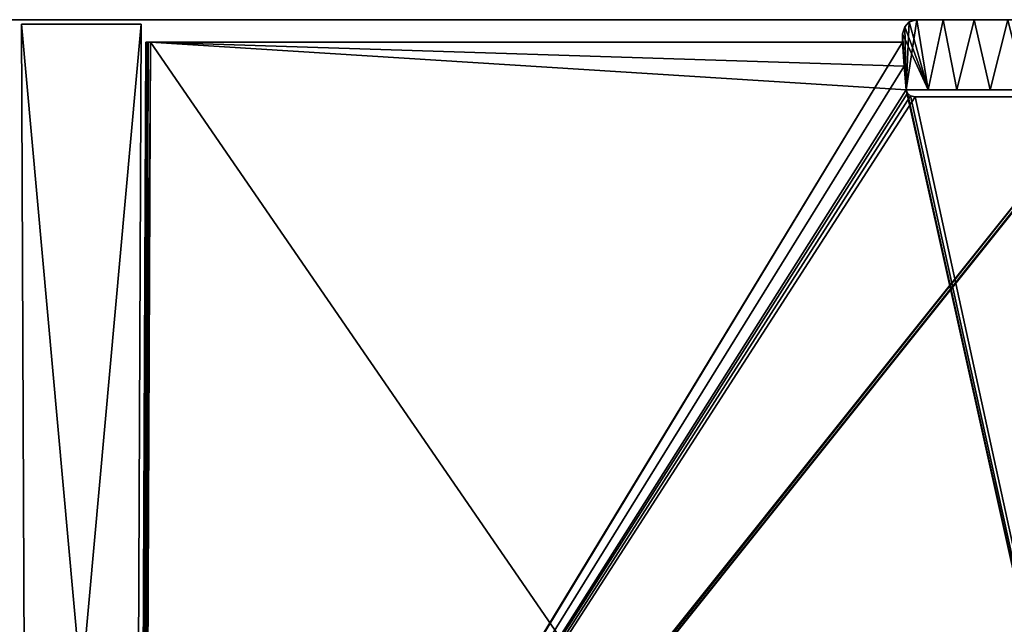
# Model space of a CAD drawing. Header units: millimetres. Extents: x -135 to 135, y -112 to 29.
# Tile 29 of 41: x 36 to 100, y -42 to -2. Entities that reach past the tile are written whole.
import ezdxf

# ---------------------------------------------------------------- set-up
doc = ezdxf.new("R2010")
doc.units = ezdxf.units.MM
doc.header["$LTSCALE"] = 101.851852
for name, color, linetype in [('2', 7, 'CONTINUOUS'), ('4', 7, 'CONTINUOUS'), ('50', 7, 'CONTINUOUS'), ('54', 7, 'CONTINUOUS'), ('58', 7, 'CONTINUOUS'), ('6', 7, 'CONTINUOUS'), ('61', 7, 'CONTINUOUS'), ('83', 7, 'CONTINUOUS'), ('86', 7, 'CONTINUOUS')]:
    doc.layers.add(name, color=color, linetype=linetype)

msp = doc.modelspace()

# ---------------------------------------------------------------- linework, layer by layer
at = {"layer": '2', "color": 7, "linetype": 'Continuous', "true_color": 0xf5f5f5}
for points in [[(36.117, -2.5, 53.792), (-130.019, -2.5, 61), (35.817, -2.5, 53.711), (36.117, -2.5, 53.792)], [(43.883, -2.5, 53.792), (-130.019, -2.5, 61), (36.117, -2.5, 53.792), (43.883, -2.5, 53.792)], [(94.122, -2.5, 51.949), (-130.019, -2.5, 61), (43.883, -2.5, 53.792), (94.122, -2.5, 51.949)], [(95.817, -2.5, 53.341), (-130.019, -2.5, 61), (94.122, -2.5, 51.949), (95.817, -2.5, 53.341)], [(97.827, -2.5, 54.221), (-130.019, -2.5, 61), (95.817, -2.5, 53.341), (97.827, -2.5, 54.221)], [(100, -2.5, 54.522), (-130.019, -2.5, 61), (97.827, -2.5, 54.221), (100, -2.5, 54.522)], [(130.019, -2.5, 61), (-130.019, -2.5, 61), (100, -2.5, 54.522), (130.019, -2.5, 61)], [(-130.019, -2.5, -61), (130.019, -2.5, -61), (-100, -2.5, -54.522), (-130.019, -2.5, -61)], [(-100, -2.5, -54.522), (130.019, -2.5, -61), (-97.827, -2.5, -54.221), (-100, -2.5, -54.522)], [(-97.827, -2.5, -54.221), (130.019, -2.5, -61), (-95.817, -2.5, -53.341), (-97.827, -2.5, -54.221)], [(-95.817, -2.5, -53.341), (130.019, -2.5, -61), (-94.122, -2.5, -51.949), (-95.817, -2.5, -53.341)], [(-94.122, -2.5, -51.949), (130.019, -2.5, -61), (-43.883, -2.5, -53.792), (-94.122, -2.5, -51.949)], [(-43.883, -2.5, -53.792), (130.019, -2.5, -61), (-36.117, -2.5, -53.792), (-43.883, -2.5, -53.792)], [(-36.117, -2.5, -53.792), (130.019, -2.5, -61), (-35.817, -2.5, -53.711), (-36.117, -2.5, -53.792)], [(-35.817, -2.5, -53.711), (130.019, -2.5, -61), (-35.597, -2.5, -53.492), (-35.817, -2.5, -53.711)], [(-35.597, -2.5, -53.492), (130.019, -2.5, -61), (-35.517, -2.5, -53.191), (-35.597, -2.5, -53.492)], [(35.817, -2.5, -53.711), (-35.517, -2.5, -51.949), (36.117, -2.5, -53.792), (35.817, -2.5, -53.711)], [(-35.517, -2.5, -51.949), (130.019, -2.5, -61), (36.117, -2.5, -53.792), (-35.517, -2.5, -51.949)], [(-35.517, -2.5, -53.191), (130.019, -2.5, -61), (-35.517, -2.5, -51.949), (-35.517, -2.5, -53.191)], [(36.117, -2.5, -53.792), (130.019, -2.5, -61), (43.883, -2.5, -53.792), (36.117, -2.5, -53.792)], [(43.883, -2.5, -53.792), (130.019, -2.5, -61), (44.183, -2.5, -53.711), (43.883, -2.5, -53.792)], [(44.183, -2.5, 53.711), (94.122, -2.5, 51.949), (43.883, -2.5, 53.792), (44.183, -2.5, 53.711)], [(44.183, -2.5, -53.711), (130.019, -2.5, -61), (44.403, -2.5, -53.492), (44.183, -2.5, -53.711)], [(44.403, -2.5, 53.492), (94.122, -2.5, 51.949), (44.183, -2.5, 53.711), (44.403, -2.5, 53.492)], [(44.403, -2.5, -53.492), (130.019, -2.5, -61), (44.483, -2.5, -53.191), (44.403, -2.5, -53.492)], [(44.483, -2.5, 53.191), (94.122, -2.5, 51.949), (44.403, -2.5, 53.492), (44.483, -2.5, 53.191)], [(44.483, -2.5, -51.949), (130.019, -2.5, -61), (97.827, -2.5, -54.221), (44.483, -2.5, -51.949)], [(44.483, -2.5, -53.191), (130.019, -2.5, -61), (44.483, -2.5, -51.949), (44.483, -2.5, -53.191)], [(44.483, -2.5, 51.949), (94.122, -2.5, 51.949), (44.483, -2.5, 53.191), (44.483, -2.5, 51.949)], [(95.817, -2.5, -53.341), (44.483, -2.5, -51.949), (97.827, -2.5, -54.221), (95.817, -2.5, -53.341)], [(94.122, -2.5, -51.949), (44.483, -2.5, -51.949), (95.817, -2.5, -53.341), (94.122, -2.5, -51.949)], [(97.827, -2.5, -54.221), (130.019, -2.5, -61), (100, -2.5, -54.522), (97.827, -2.5, -54.221)]]:
    msp.add_3dface(points, dxfattribs=at)
at = {"layer": '4', "color": 7, "linetype": 'Continuous', "true_color": 0xf5f5f5}
for points in [[(44.478, -3.948, 50.449), (44.126, -84.692, 47.63), (115.83, -107.674, 46.827), (44.478, -3.948, 50.449)], [(93.426, -7.044, 50.341), (44.478, -3.948, 50.449), (115.83, -107.674, 46.827), (93.426, -7.044, 50.341)], [(93.302, -5.505, 50.395), (44.478, -3.948, 50.449), (93.426, -7.044, 50.341), (93.302, -5.505, 50.395)], [(93.176, -3.948, 50.449), (44.478, -3.948, 50.449), (93.302, -5.505, 50.395), (93.176, -3.948, 50.449)], [(93.504, -7.26, 50.334), (93.426, -7.044, 50.341), (115.83, -107.674, 46.827), (93.504, -7.26, 50.334)], [(93.702, -7.431, 50.328), (93.504, -7.26, 50.334), (115.83, -107.674, 46.827), (93.702, -7.431, 50.328)], [(93.999, -7.5, 50.325), (93.702, -7.431, 50.328), (115.83, -107.674, 46.827), (93.999, -7.5, 50.325)], [(106.001, -7.5, 50.325), (93.999, -7.5, 50.325), (115.83, -107.674, 46.827), (106.001, -7.5, 50.325)]]:
    msp.add_3dface(points, dxfattribs=at)
at = {"layer": '50', "color": 7, "linetype": 'Continuous', "true_color": 0xf5f5f5}
for points in [[(36.474, -84.71, 50.631), (43.883, -2.79, 53.492), (36.117, -2.79, 53.492), (36.474, -84.71, 50.631)], [(43.526, -84.71, 50.631), (43.883, -2.79, 53.492), (36.474, -84.71, 50.631), (43.526, -84.71, 50.631)]]:
    msp.add_3dface(points, dxfattribs=at)
at = {"layer": '54', "color": 7, "linetype": 'Continuous', "true_color": 0xf5f5f5}
for points in [[(43.526, -84.71, -50.631), (36.117, -2.79, -53.492), (43.883, -2.79, -53.492), (43.526, -84.71, -50.631)], [(36.474, -84.71, -50.631), (36.117, -2.79, -53.492), (43.526, -84.71, -50.631), (36.474, -84.71, -50.631)]]:
    msp.add_3dface(points, dxfattribs=at)
at = {"layer": '58', "color": 7, "linetype": 'Continuous', "true_color": 0xf5f5f5}
for points in [[(43.826, -84.701, 47.93), (43.866, -84.696, 47.78), (44.178, -3.957, 50.749), (43.826, -84.701, 47.93)], [(44.178, -3.957, 50.749), (43.866, -84.696, 47.78), (44.218, -3.952, 50.599), (44.178, -3.957, 50.749)], [(43.866, -84.696, 47.78), (43.976, -84.693, 47.67), (44.218, -3.952, 50.599), (43.866, -84.696, 47.78)], [(44.218, -3.952, 50.599), (43.976, -84.693, 47.67), (44.328, -3.948, 50.49), (44.218, -3.952, 50.599)], [(43.976, -84.693, 47.67), (44.126, -84.692, 47.63), (44.328, -3.948, 50.49), (43.976, -84.693, 47.67)], [(44.126, -84.692, 47.63), (44.478, -3.948, 50.449), (44.328, -3.948, 50.49), (44.126, -84.692, 47.63)]]:
    msp.add_3dface(points, dxfattribs=at)
at = {"layer": '6', "color": 7, "linetype": 'Continuous', "true_color": 0xf5f5f5}
for points in [[(44.126, -84.692, -47.63), (93.176, -3.948, -50.449), (44.045, -84.991, -47.619), (44.126, -84.692, -47.63)], [(93.176, -3.948, -50.449), (93.302, -5.505, -50.395), (44.045, -84.991, -47.619), (93.176, -3.948, -50.449)], [(44.478, -3.948, -50.449), (93.176, -3.948, -50.449), (44.126, -84.692, -47.63), (44.478, -3.948, -50.449)], [(93.302, -5.505, -50.395), (93.426, -7.044, -50.341), (44.045, -84.991, -47.619), (93.302, -5.505, -50.395)], [(106.298, -7.431, -50.328), (106.496, -7.26, -50.334), (26.137, -107.674, -46.827), (106.298, -7.431, -50.328)], [(26.137, -107.674, -46.827), (106.496, -7.26, -50.334), (115.83, -107.674, -46.827), (26.137, -107.674, -46.827)], [(106.001, -7.5, -50.325), (106.298, -7.431, -50.328), (26.137, -107.674, -46.827), (106.001, -7.5, -50.325)], [(44.045, -84.991, -47.619), (106.001, -7.5, -50.325), (26.137, -107.674, -46.827), (44.045, -84.991, -47.619)], [(93.426, -7.044, -50.341), (93.504, -7.26, -50.334), (44.045, -84.991, -47.619), (93.426, -7.044, -50.341)], [(93.504, -7.26, -50.334), (93.702, -7.431, -50.328), (44.045, -84.991, -47.619), (93.504, -7.26, -50.334)], [(93.702, -7.431, -50.328), (93.999, -7.5, -50.325), (44.045, -84.991, -47.619), (93.702, -7.431, -50.328)], [(93.999, -7.5, -50.325), (106.001, -7.5, -50.325), (44.045, -84.991, -47.619), (93.999, -7.5, -50.325)]]:
    msp.add_3dface(points, dxfattribs=at)
at = {"layer": '61', "color": 7, "linetype": 'Continuous', "true_color": 0xf5f5f5}
for points in [[(44.178, -3.957, -50.749), (44.218, -3.952, -50.599), (43.826, -84.701, -47.93), (44.178, -3.957, -50.749)], [(43.826, -84.701, -47.93), (44.218, -3.952, -50.599), (43.866, -84.696, -47.78), (43.826, -84.701, -47.93)], [(44.218, -3.952, -50.599), (44.328, -3.948, -50.49), (43.866, -84.696, -47.78), (44.218, -3.952, -50.599)], [(43.866, -84.696, -47.78), (44.328, -3.948, -50.49), (43.976, -84.693, -47.67), (43.866, -84.696, -47.78)], [(44.328, -3.948, -50.49), (44.478, -3.948, -50.449), (43.976, -84.693, -47.67), (44.328, -3.948, -50.49)], [(44.478, -3.948, -50.449), (44.126, -84.692, -47.63), (43.976, -84.693, -47.67), (44.478, -3.948, -50.449)]]:
    msp.add_3dface(points, dxfattribs=at)
at = {"layer": '83', "color": 7, "linetype": 'Continuous', "true_color": 0xf5f5f5}
for points in [[(94.122, -2.5, -51.949), (93.426, -7.044, -50.341), (93.624, -2.631, -51.336), (94.122, -2.5, -51.949)], [(93.426, -7.044, -50.341), (94.122, -2.5, -51.949), (94.84, -7.044, -52.105), (93.426, -7.044, -50.341)], [(94.122, -2.5, -51.949), (95.817, -2.5, -53.341), (94.84, -7.044, -52.105), (94.122, -2.5, -51.949)], [(94.84, -7.044, -52.105), (95.817, -2.5, -53.341), (96.709, -7.044, -53.376), (94.84, -7.044, -52.105)], [(95.817, -2.5, -53.341), (97.827, -2.5, -54.221), (96.709, -7.044, -53.376), (95.817, -2.5, -53.341)], [(96.709, -7.044, -53.376), (97.827, -2.5, -54.221), (98.87, -7.044, -54.04), (96.709, -7.044, -53.376)], [(97.827, -2.5, -54.221), (100, -2.5, -54.522), (98.87, -7.044, -54.04), (97.827, -2.5, -54.221)], [(98.87, -7.044, -54.04), (100, -2.5, -54.522), (101.13, -7.044, -54.04), (98.87, -7.044, -54.04)], [(93.331, -2.96, -50.868), (93.426, -7.044, -50.341), (93.191, -3.417, -50.567), (93.331, -2.96, -50.868)], [(93.624, -2.631, -51.336), (93.426, -7.044, -50.341), (93.331, -2.96, -50.868), (93.624, -2.631, -51.336)], [(93.302, -5.505, -50.395), (93.176, -3.948, -50.449), (93.191, -3.417, -50.567), (93.302, -5.505, -50.395)], [(93.426, -7.044, -50.341), (93.302, -5.505, -50.395), (93.191, -3.417, -50.567), (93.426, -7.044, -50.341)]]:
    msp.add_3dface(points, dxfattribs=at)
at = {"layer": '86', "color": 7, "linetype": 'Continuous', "true_color": 0xf5f5f5}
for points in [[(94.84, -7.044, 52.105), (94.122, -2.5, 51.949), (93.625, -2.631, 51.336), (94.84, -7.044, 52.105)], [(95.817, -2.5, 53.341), (94.122, -2.5, 51.949), (94.84, -7.044, 52.105), (95.817, -2.5, 53.341)], [(96.709, -7.044, 53.376), (95.817, -2.5, 53.341), (94.84, -7.044, 52.105), (96.709, -7.044, 53.376)], [(97.827, -2.5, 54.221), (95.817, -2.5, 53.341), (96.709, -7.044, 53.376), (97.827, -2.5, 54.221)], [(98.87, -7.044, 54.04), (97.827, -2.5, 54.221), (96.709, -7.044, 53.376), (98.87, -7.044, 54.04)], [(100, -2.5, 54.522), (97.827, -2.5, 54.221), (98.87, -7.044, 54.04), (100, -2.5, 54.522)], [(101.13, -7.044, 54.04), (100, -2.5, 54.522), (98.87, -7.044, 54.04), (101.13, -7.044, 54.04)], [(93.191, -3.417, 50.567), (94.84, -7.044, 52.105), (93.331, -2.96, 50.868), (93.191, -3.417, 50.567)], [(93.331, -2.96, 50.868), (94.84, -7.044, 52.105), (93.625, -2.631, 51.336), (93.331, -2.96, 50.868)], [(93.176, -3.948, 50.449), (93.302, -5.505, 50.395), (93.191, -3.417, 50.567), (93.176, -3.948, 50.449)], [(93.426, -7.044, 50.341), (93.191, -3.417, 50.567), (93.302, -5.505, 50.395), (93.426, -7.044, 50.341)], [(93.426, -7.044, 50.341), (94.84, -7.044, 52.105), (93.191, -3.417, 50.567), (93.426, -7.044, 50.341)]]:
    msp.add_3dface(points, dxfattribs=at)

doc.saveas('drawing.dxf')
